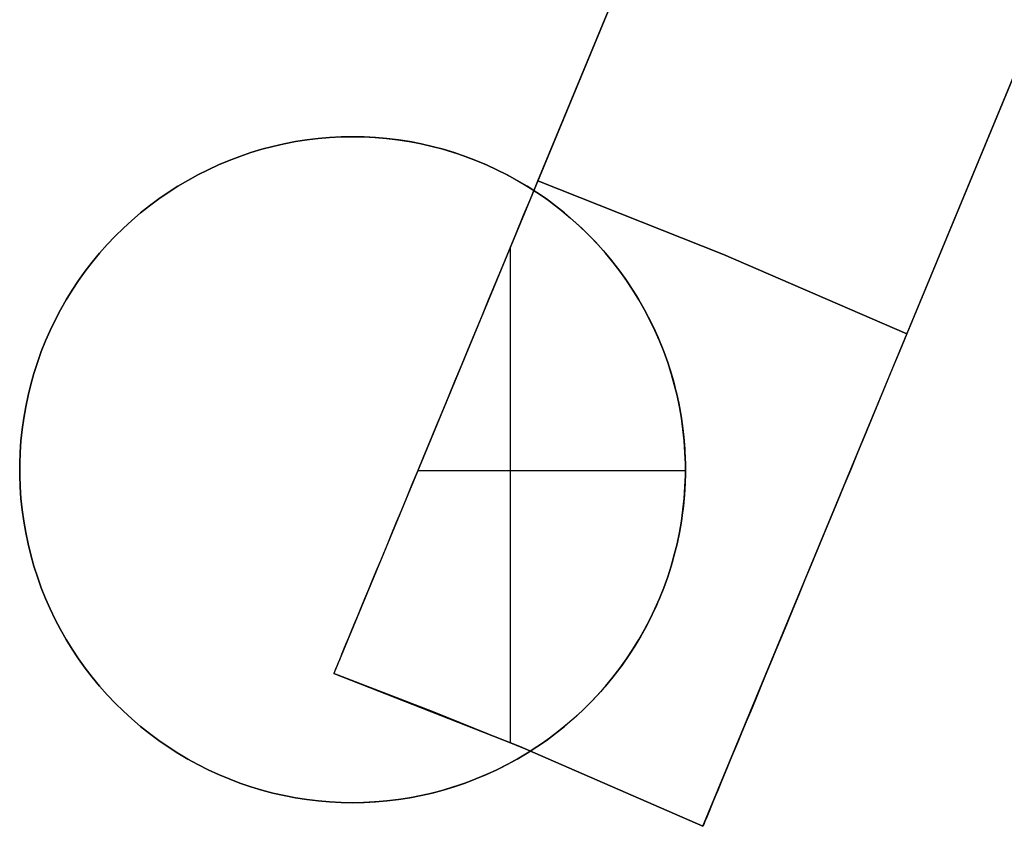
# Model space of a CAD drawing. Header units: millimetres. Extents: x 8929 to 10091, y -2708 to -1691.
# Tile 140 of 196: x 9516.42 to 9520.12, y -2038.32 to -2035.29. Entities that reach past the tile are written whole.
import ezdxf

# ---------------------------------------------------------------- set-up
doc = ezdxf.new("R2010")
doc.units = ezdxf.units.MM
doc.layers.add('COLOR EXT', color=7, linetype='Continuous')

msp = doc.modelspace()

# ---------------------------------------------------------------- linework, layer by layer
at = {"layer": 'COLOR EXT', "color": 30, "true_color": 0xff8d00}
for p, q in [((9521.717, -2027.8066, 21.7535), (9517.6015, -2037.7423, 21.7535)), ((9518.3673, -2035.8935, 26.9035), (9521.717, -2027.8066, 26.9035)), ((9518.9873, -2038.3163, 21.7535), (9523.1028, -2028.3806, 21.7535)), ((9523.1028, -2028.3806, 26.9035), (9519.7531, -2036.4675, 26.9035)), ((9518.8459, -2034.7381, 20.1035), (9518.3524, -2035.9294, 20.1035)), ((9518.9873, -2038.3163, 20.1035), (9520.2317, -2035.3121, 20.1035)), ((9517.4144, -2035.7544, 20.1035), (9517.3723, -2035.764, 20.1035)), ((9517.4144, -2035.7544, 16.6035), (9517.3723, -2035.764, 16.6035)), ((9517.3723, -2035.764, 18.3535), (9517.4144, -2035.7544, 18.3535)), ((9517.4568, -2035.7462, 20.1035), (9517.4144, -2035.7544, 20.1035)), ((9517.4568, -2035.7462, 16.6035), (9517.4144, -2035.7544, 16.6035)), ((9517.4144, -2035.7544, 18.3535), (9517.4568, -2035.7462, 18.3535)), ((9517.4994, -2035.7396, 20.1035), (9517.4568, -2035.7462, 20.1035)), ((9517.4994, -2035.7396, 16.6035), (9517.4568, -2035.7462, 16.6035)), ((9517.4568, -2035.7462, 18.3535), (9517.4994, -2035.7396, 18.3535)), ((9517.5422, -2035.7344, 20.1035), (9517.4994, -2035.7396, 20.1035)), ((9517.5422, -2035.7344, 16.6035), (9517.4994, -2035.7396, 16.6035)), ((9517.4994, -2035.7396, 18.3535), (9517.5422, -2035.7344, 18.3535)), ((9517.5852, -2035.7306, 20.1035), (9517.5422, -2035.7344, 20.1035)), ((9517.5852, -2035.7306, 16.6035), (9517.5422, -2035.7344, 16.6035)), ((9517.5422, -2035.7344, 18.3535), (9517.5852, -2035.7306, 18.3535)), ((9517.6283, -2035.7284, 20.1035), (9517.5852, -2035.7306, 20.1035)), ((9517.6283, -2035.7284, 16.6035), (9517.5852, -2035.7306, 16.6035)), ((9517.5852, -2035.7306, 18.3535), (9517.6283, -2035.7284, 18.3535)), ((9517.6715, -2035.7277, 20.1035), (9517.6283, -2035.7284, 20.1035)), ((9517.6715, -2035.7277, 16.6035), (9517.6283, -2035.7284, 16.6035)), ((9517.6283, -2035.7284, 18.3535), (9517.6715, -2035.7277, 18.3535)), ((9517.6715, -2035.7277, 20.1035), (9517.7138, -2035.7284, 20.1035)), ((9517.6715, -2035.7277, 16.6035), (9517.6715, -2035.7277, 20.1035)), ((9517.7146, -2035.7284, 16.6035), (9517.6715, -2035.7277, 16.6035)), ((9517.6715, -2035.7277, 19.1035), (9517.7146, -2035.7284, 19.1035)), ((9517.7138, -2035.7284, 20.1035), (9517.7561, -2035.7305, 20.1035)), ((9517.7577, -2035.7306, 16.6035), (9517.7146, -2035.7284, 16.6035)), ((9517.7146, -2035.7284, 19.1035), (9517.7577, -2035.7306, 19.1035)), ((9517.7561, -2035.7305, 20.1035), (9517.7983, -2035.7341, 20.1035)), ((9517.8007, -2035.7344, 16.6035), (9517.7577, -2035.7306, 16.6035)), ((9517.7577, -2035.7306, 19.1035), (9517.8007, -2035.7344, 19.1035)), ((9517.7983, -2035.7341, 20.1035), (9517.8404, -2035.7391, 20.1035)), ((9517.8435, -2035.7396, 16.6035), (9517.8007, -2035.7344, 16.6035)), ((9517.8007, -2035.7344, 19.1035), (9517.8435, -2035.7396, 19.1035)), ((9517.8404, -2035.7391, 20.1035), (9517.8822, -2035.7456, 20.1035)), ((9517.8862, -2035.7462, 16.6035), (9517.8435, -2035.7396, 16.6035)), ((9517.8435, -2035.7396, 19.1035), (9517.8862, -2035.7462, 19.1035)), ((9517.8822, -2035.7456, 20.1035), (9517.9239, -2035.7534, 20.1035)), ((9517.9285, -2035.7544, 16.6035), (9517.8862, -2035.7462, 16.6035)), ((9517.8862, -2035.7462, 19.1035), (9517.9285, -2035.7544, 19.1035)), ((9517.9239, -2035.7534, 20.1035), (9517.9652, -2035.7627, 20.1035)), ((9517.9706, -2035.764, 16.6035), (9517.9285, -2035.7544, 16.6035)), ((9517.9285, -2035.7544, 19.1035), (9517.9706, -2035.764, 19.1035)), ((9517.9652, -2035.7627, 20.1035), (9518.0062, -2035.7733, 20.1035)), ((9517.2893, -2035.7875, 20.1035), (9517.2484, -2035.8014, 20.1035)), ((9517.2893, -2035.7875, 16.6035), (9517.2484, -2035.8014, 16.6035)), ((9517.2484, -2035.8014, 18.3535), (9517.2893, -2035.7875, 18.3535)), ((9517.3306, -2035.775, 20.1035), (9517.2893, -2035.7875, 20.1035)), ((9517.3306, -2035.775, 16.6035), (9517.2893, -2035.7875, 16.6035)), ((9517.2893, -2035.7875, 18.3535), (9517.3306, -2035.775, 18.3535)), ((9517.3723, -2035.764, 20.1035), (9517.3306, -2035.775, 20.1035)), ((9517.3723, -2035.764, 16.6035), (9517.3306, -2035.775, 16.6035)), ((9517.3306, -2035.775, 18.3535), (9517.3723, -2035.764, 18.3535)), ((9518.0123, -2035.775, 16.6035), (9517.9706, -2035.764, 16.6035)), ((9517.9706, -2035.764, 19.1035), (9518.0123, -2035.775, 19.1035)), ((9518.0062, -2035.7733, 20.1035), (9518.0468, -2035.7854, 20.1035)), ((9518.0536, -2035.7875, 16.6035), (9518.0123, -2035.775, 16.6035)), ((9518.0123, -2035.775, 19.1035), (9518.0536, -2035.7875, 19.1035)), ((9518.0468, -2035.7854, 20.1035), (9518.087, -2035.7988, 20.1035)), ((9518.0945, -2035.8014, 16.6035), (9518.0536, -2035.7875, 16.6035)), ((9518.0536, -2035.7875, 19.1035), (9518.0945, -2035.8014, 19.1035)), ((9518.087, -2035.7988, 20.1035), (9518.1267, -2035.8135, 20.1035)), ((9517.1683, -2035.8334, 20.1035), (9517.1291, -2035.8515, 20.1035)), ((9517.1683, -2035.8334, 16.6035), (9517.1291, -2035.8515, 16.6035)), ((9517.1291, -2035.8515, 18.3535), (9517.1683, -2035.8334, 18.3535)), ((9517.2081, -2035.8167, 20.1035), (9517.1683, -2035.8334, 20.1035)), ((9517.2081, -2035.8167, 16.6035), (9517.1683, -2035.8334, 16.6035)), ((9517.1683, -2035.8334, 18.3535), (9517.2081, -2035.8167, 18.3535)), ((9517.2484, -2035.8014, 20.1035), (9517.2081, -2035.8167, 20.1035)), ((9517.2484, -2035.8014, 16.6035), (9517.2081, -2035.8167, 16.6035)), ((9517.2081, -2035.8167, 18.3535), (9517.2484, -2035.8014, 18.3535)), ((9518.1348, -2035.8167, 16.6035), (9518.0945, -2035.8014, 16.6035)), ((9518.0945, -2035.8014, 19.1035), (9518.1348, -2035.8167, 19.1035)), ((9518.1267, -2035.8135, 20.1035), (9518.1659, -2035.8296, 20.1035)), ((9518.1746, -2035.8334, 16.6035), (9518.1348, -2035.8167, 16.6035)), ((9518.1348, -2035.8167, 19.1035), (9518.1746, -2035.8334, 19.1035)), ((9518.1659, -2035.8296, 20.1035), (9518.2045, -2035.847, 20.1035)), ((9518.2138, -2035.8515, 16.6035), (9518.1746, -2035.8334, 16.6035)), ((9518.1746, -2035.8334, 19.1035), (9518.2138, -2035.8515, 19.1035)), ((9517.0906, -2035.8708, 20.1035), (9517.0527, -2035.8916, 20.1035)), ((9517.0906, -2035.8708, 16.6035), (9517.0527, -2035.8916, 16.6035)), ((9517.0527, -2035.8916, 18.3535), (9517.0906, -2035.8708, 18.3535)), ((9517.1291, -2035.8515, 20.1035), (9517.0906, -2035.8708, 20.1035)), ((9517.1291, -2035.8515, 16.6035), (9517.0906, -2035.8708, 16.6035)), ((9517.0906, -2035.8708, 18.3535), (9517.1291, -2035.8515, 18.3535)), ((9518.2045, -2035.847, 20.1035), (9518.2425, -2035.8657, 20.1035)), ((9518.2524, -2035.8708, 16.6035), (9518.2138, -2035.8515, 16.6035)), ((9518.2138, -2035.8515, 19.1035), (9518.2524, -2035.8708, 19.1035)), ((9518.2425, -2035.8657, 20.1035), (9518.2799, -2035.8857, 20.1035)), ((9518.2902, -2035.8916, 16.6035), (9518.2524, -2035.8708, 16.6035)), ((9518.2524, -2035.8708, 19.1035), (9518.2902, -2035.8916, 19.1035)), ((9517.0527, -2035.8916, 20.1035), (9517.0156, -2035.9136, 20.1035)), ((9517.0527, -2035.8916, 16.6035), (9517.0156, -2035.9136, 16.6035)), ((9517.0156, -2035.9136, 18.3535), (9517.0527, -2035.8916, 18.3535)), ((9518.2799, -2035.8857, 20.1035), (9518.3165, -2035.907, 20.1035)), ((9518.3273, -2035.9136, 16.6035), (9518.2902, -2035.8916, 16.6035)), ((9518.2902, -2035.8916, 19.1035), (9518.3273, -2035.9136, 19.1035)), ((9518.3165, -2035.907, 20.1035), (9518.3524, -2035.9294, 20.1035)), ((9518.3406, -2035.958, 26.9023), (9518.3673, -2035.8935, 26.9035)), ((9518.3673, -2035.8935, 26.9035), (9519.0647, -2036.1696, 26.9035)), ((9519.0647, -2036.1696, 26.9035), (9518.3673, -2035.8935, 26.9035)), ((9516.9792, -2035.9368, 20.1035), (9516.9437, -2035.9613, 20.1035)), ((9516.9792, -2035.9368, 16.6035), (9516.9437, -2035.9613, 16.6035)), ((9516.9437, -2035.9613, 18.3535), (9516.9792, -2035.9368, 18.3535)), ((9517.0156, -2035.9136, 20.1035), (9516.9792, -2035.9368, 20.1035)), ((9517.0156, -2035.9136, 16.6035), (9516.9792, -2035.9368, 16.6035)), ((9516.9792, -2035.9368, 18.3535), (9517.0156, -2035.9136, 18.3535)), ((9518.3524, -2035.9294, 21.6035), (9517.6015, -2037.7423, 21.6035)), ((9518.3637, -2035.9368, 16.6035), (9518.3273, -2035.9136, 16.6035)), ((9518.3273, -2035.9136, 19.1035), (9518.3637, -2035.9368, 19.1035)), ((9518.3524, -2035.9294, 21.6035), (9518.3882, -2035.9535, 21.6035)), ((9518.3524, -2035.9294, 20.1035), (9518.3524, -2035.9294, 21.6035)), ((9518.3992, -2035.9613, 16.6035), (9518.3637, -2035.9368, 16.6035)), ((9518.3637, -2035.9368, 19.1035), (9518.3992, -2035.9613, 19.1035)), ((9516.9437, -2035.9613, 20.1035), (9516.9091, -2035.9871, 20.1035)), ((9516.9437, -2035.9613, 16.6035), (9516.9091, -2035.9871, 16.6035)), ((9516.9091, -2035.9871, 18.3535), (9516.9437, -2035.9613, 18.3535)), ((9518.3139, -2036.0224, 26.8987), (9518.3406, -2035.958, 26.9023)), ((9518.3882, -2035.9535, 21.6035), (9518.4231, -2035.9789, 21.6035)), ((9518.4338, -2035.9871, 16.6035), (9518.3992, -2035.9613, 16.6035)), ((9518.3992, -2035.9613, 19.1035), (9518.4338, -2035.9871, 19.1035)), ((9518.4231, -2035.9789, 21.6035), (9518.4571, -2036.0054, 21.6035)), ((9516.8753, -2036.014, 20.1035), (9516.8426, -2036.042, 20.1035)), ((9516.8753, -2036.014, 16.6035), (9516.8426, -2036.042, 16.6035)), ((9516.8426, -2036.042, 18.3535), (9516.8753, -2036.014, 18.3535)), ((9516.9091, -2035.9871, 20.1035), (9516.8753, -2036.014, 20.1035)), ((9516.9091, -2035.9871, 16.6035), (9516.8753, -2036.014, 16.6035)), ((9516.8753, -2036.014, 18.3535), (9516.9091, -2035.9871, 18.3535)), ((9518.4676, -2036.014, 16.6035), (9518.4338, -2035.9871, 16.6035)), ((9518.4338, -2035.9871, 19.1035), (9518.4676, -2036.014, 19.1035)), ((9518.4571, -2036.0054, 21.6035), (9518.4902, -2036.0331, 21.6035)), ((9518.5004, -2036.042, 16.6035), (9518.4676, -2036.014, 16.6035)), ((9518.4676, -2036.014, 19.1035), (9518.5004, -2036.042, 19.1035)), ((9516.8426, -2036.042, 20.1035), (9516.8108, -2036.0712, 20.1035)), ((9516.8426, -2036.042, 16.6035), (9516.8108, -2036.0712, 16.6035)), ((9516.8108, -2036.0712, 18.3535), (9516.8426, -2036.042, 18.3535)), ((9518.2873, -2036.0867, 26.8926), (9518.3139, -2036.0224, 26.8987)), ((9518.4902, -2036.0331, 21.6035), (9518.5223, -2036.0619, 21.6035)), ((9518.5322, -2036.0712, 16.6035), (9518.5004, -2036.042, 16.6035)), ((9518.5004, -2036.042, 19.1035), (9518.5322, -2036.0712, 19.1035)), ((9516.8108, -2036.0712, 20.1035), (9516.78, -2036.1014, 20.1035)), ((9516.8108, -2036.0712, 16.6035), (9516.78, -2036.1014, 16.6035)), ((9516.78, -2036.1014, 18.3535), (9516.8108, -2036.0712, 18.3535)), ((9518.2607, -2036.1507, 26.8841), (9518.2873, -2036.0867, 26.8926)), ((9518.5223, -2036.0619, 21.6035), (9518.5534, -2036.0918, 21.6035)), ((9518.5629, -2036.1014, 16.6035), (9518.5322, -2036.0712, 16.6035)), ((9518.5322, -2036.0712, 19.1035), (9518.5629, -2036.1014, 19.1035)), ((9518.5534, -2036.0918, 21.6035), (9518.5834, -2036.1228, 21.6035)), ((9516.7503, -2036.1327, 20.1035), (9516.7217, -2036.165, 20.1035)), ((9516.7503, -2036.1327, 16.6035), (9516.7217, -2036.165, 16.6035)), ((9516.7217, -2036.165, 18.3535), (9516.7503, -2036.1327, 18.3535)), ((9516.78, -2036.1014, 20.1035), (9516.7503, -2036.1327, 20.1035)), ((9516.78, -2036.1014, 16.6035), (9516.7503, -2036.1327, 16.6035)), ((9516.7503, -2036.1327, 18.3535), (9516.78, -2036.1014, 18.3535)), ((9518.5927, -2036.1327, 16.6035), (9518.5629, -2036.1014, 16.6035)), ((9518.5629, -2036.1014, 19.1035), (9518.5927, -2036.1327, 19.1035)), ((9518.5834, -2036.1228, 21.6035), (9518.6123, -2036.1547, 21.6035)), ((9518.6213, -2036.165, 16.6035), (9518.5927, -2036.1327, 16.6035)), ((9518.5927, -2036.1327, 19.1035), (9518.6213, -2036.165, 19.1035)), ((9516.7217, -2036.165, 20.1035), (9516.6942, -2036.1983, 20.1035)), ((9516.7217, -2036.165, 16.6035), (9516.6942, -2036.1983, 16.6035)), ((9516.6942, -2036.1983, 18.3535), (9516.7217, -2036.165, 18.3535)), ((9518.2344, -2036.2144, 26.8732), (9518.2607, -2036.1507, 26.8841)), ((9518.2635, -2036.144, 21.6035), (9518.2635, -2038.0025, 21.6035)), ((9518.6123, -2036.1547, 21.6035), (9518.6402, -2036.1877, 21.6035)), ((9518.6487, -2036.1983, 16.6035), (9518.6213, -2036.165, 16.6035)), ((9518.6213, -2036.165, 19.1035), (9518.6487, -2036.1983, 19.1035)), ((9519.0647, -2036.1696, 26.9035), (9519.7531, -2036.4675, 26.9035)), ((9519.7531, -2036.4675, 26.9035), (9519.0647, -2036.1696, 26.9035)), ((9516.6942, -2036.1983, 20.1035), (9516.6679, -2036.2325, 20.1035)), ((9516.6942, -2036.1983, 16.6035), (9516.6679, -2036.2325, 16.6035)), ((9516.6679, -2036.2325, 18.3535), (9516.6942, -2036.1983, 18.3535)), ((9518.6402, -2036.1877, 21.6035), (9518.6669, -2036.2216, 21.6035)), ((9518.6751, -2036.2325, 16.6035), (9518.6487, -2036.1983, 16.6035)), ((9518.6487, -2036.1983, 19.1035), (9518.6751, -2036.2325, 19.1035)), ((9516.6679, -2036.2325, 20.1035), (9516.6427, -2036.2676, 20.1035)), ((9516.6679, -2036.2325, 16.6035), (9516.6427, -2036.2676, 16.6035)), ((9516.6427, -2036.2676, 18.3535), (9516.6679, -2036.2325, 18.3535)), ((9518.2081, -2036.2778, 26.8599), (9518.2344, -2036.2144, 26.8732)), ((9518.6669, -2036.2216, 21.6035), (9518.6924, -2036.2564, 21.6035)), ((9518.7002, -2036.2676, 16.6035), (9518.6751, -2036.2325, 16.6035)), ((9518.6751, -2036.2325, 19.1035), (9518.7002, -2036.2676, 19.1035)), ((9516.6427, -2036.2676, 20.1035), (9516.6188, -2036.3035, 20.1035)), ((9516.6427, -2036.2676, 16.6035), (9516.6188, -2036.3035, 16.6035)), ((9516.6188, -2036.3035, 18.3535), (9516.6427, -2036.2676, 18.3535)), ((9518.1821, -2036.3406, 26.8442), (9518.2081, -2036.2778, 26.8599)), ((9518.6924, -2036.2564, 21.6035), (9518.7166, -2036.292, 21.6035)), ((9518.7241, -2036.3035, 16.6035), (9518.7002, -2036.2676, 16.6035)), ((9518.7002, -2036.2676, 19.1035), (9518.7241, -2036.3035, 19.1035)), ((9516.6188, -2036.3035, 20.1035), (9516.5962, -2036.3402, 20.1035)), ((9516.6188, -2036.3035, 16.6035), (9516.5962, -2036.3402, 16.6035)), ((9516.5962, -2036.3402, 18.3535), (9516.6188, -2036.3035, 18.3535)), ((9518.7166, -2036.292, 21.6035), (9518.7397, -2036.3285, 21.6035)), ((9518.7467, -2036.3402, 16.6035), (9518.7241, -2036.3035, 16.6035)), ((9518.7241, -2036.3035, 19.1035), (9518.7467, -2036.3402, 19.1035)), ((9516.5962, -2036.3402, 20.1035), (9516.5748, -2036.3777, 20.1035)), ((9516.5962, -2036.3402, 16.6035), (9516.5748, -2036.3777, 16.6035)), ((9516.5748, -2036.3777, 18.3535), (9516.5962, -2036.3402, 18.3535)), ((9518.1563, -2036.403, 26.8262), (9518.1821, -2036.3406, 26.8442)), ((9518.7397, -2036.3285, 21.6035), (9518.7614, -2036.3657, 21.6035)), ((9518.7681, -2036.3777, 16.6035), (9518.7467, -2036.3402, 16.6035)), ((9518.7467, -2036.3402, 19.1035), (9518.7681, -2036.3777, 19.1035)), ((9516.5748, -2036.3777, 20.1035), (9516.5548, -2036.416, 20.1035)), ((9516.5748, -2036.3777, 16.6035), (9516.5548, -2036.416, 16.6035)), ((9516.5548, -2036.416, 18.3535), (9516.5748, -2036.3777, 18.3535)), ((9518.7614, -2036.3657, 21.6035), (9518.7819, -2036.4037, 21.6035)), ((9518.7881, -2036.416, 16.6035), (9518.7681, -2036.3777, 16.6035)), ((9518.7681, -2036.3777, 19.1035), (9518.7881, -2036.416, 19.1035)), ((9516.5548, -2036.416, 20.1035), (9516.5361, -2036.4548, 20.1035)), ((9516.5548, -2036.416, 16.6035), (9516.5361, -2036.4548, 16.6035)), ((9516.5361, -2036.4548, 18.3535), (9516.5548, -2036.416, 18.3535)), ((9518.1307, -2036.4647, 26.8058), (9518.1563, -2036.403, 26.8262)), ((9518.7819, -2036.4037, 21.6035), (9518.801, -2036.4423, 21.6035)), ((9518.8069, -2036.4548, 16.6035), (9518.7881, -2036.416, 16.6035)), ((9518.7881, -2036.416, 19.1035), (9518.8069, -2036.4548, 19.1035)), ((9516.5361, -2036.4548, 20.1035), (9516.5187, -2036.4943, 20.1035)), ((9516.5361, -2036.4548, 16.6035), (9516.5187, -2036.4943, 16.6035)), ((9516.5187, -2036.4943, 18.3535), (9516.5361, -2036.4548, 18.3535)), ((9518.1054, -2036.5257, 26.783), (9518.1307, -2036.4647, 26.8058)), ((9518.801, -2036.4423, 21.6035), (9518.8188, -2036.4816, 21.6035)), ((9518.8242, -2036.4943, 16.6035), (9518.8069, -2036.4548, 16.6035)), ((9518.8069, -2036.4548, 19.1035), (9518.8242, -2036.4943, 19.1035)), ((9516.5187, -2036.4943, 20.1035), (9516.5027, -2036.5344, 20.1035)), ((9516.5187, -2036.4943, 16.6035), (9516.5027, -2036.5344, 16.6035)), ((9516.5027, -2036.5344, 18.3535), (9516.5187, -2036.4943, 18.3535)), ((9518.8188, -2036.4816, 21.6035), (9518.8353, -2036.5215, 21.6035)), ((9518.8402, -2036.5344, 16.6035), (9518.8242, -2036.4943, 16.6035)), ((9518.8242, -2036.4943, 19.1035), (9518.8402, -2036.5344, 19.1035)), ((9519.7531, -2036.4675, 26.9035), (9519.7264, -2036.532, 26.9023)), ((9516.5027, -2036.5344, 20.1035), (9516.4881, -2036.575, 20.1035)), ((9516.5027, -2036.5344, 16.6035), (9516.4881, -2036.575, 16.6035)), ((9516.4881, -2036.575, 18.3535), (9516.5027, -2036.5344, 18.3535)), ((9518.0805, -2036.5859, 26.758), (9518.1054, -2036.5257, 26.783)), ((9518.8353, -2036.5215, 21.6035), (9518.8503, -2036.5619, 21.6035)), ((9518.8548, -2036.575, 16.6035), (9518.8402, -2036.5344, 16.6035)), ((9518.8402, -2036.5344, 19.1035), (9518.8548, -2036.575, 19.1035)), ((9519.7264, -2036.532, 26.9023), (9519.6997, -2036.5964, 26.8987)), ((9516.4881, -2036.575, 20.1035), (9516.4749, -2036.6161, 20.1035)), ((9516.4881, -2036.575, 16.6035), (9516.4749, -2036.6161, 16.6035)), ((9516.4749, -2036.6161, 18.3535), (9516.4881, -2036.575, 18.3535)), ((9518.8503, -2036.5619, 21.6035), (9518.8639, -2036.6029, 21.6035)), ((9518.868, -2036.6161, 16.6035), (9518.8548, -2036.575, 16.6035)), ((9518.8548, -2036.575, 19.1035), (9518.868, -2036.6161, 19.1035)), ((9518.0559, -2036.6453, 26.7308), (9518.0805, -2036.5859, 26.758)), ((9518.8639, -2036.6029, 21.6035), (9518.8762, -2036.6442, 21.6035)), ((9519.6997, -2036.5964, 26.8987), (9519.6731, -2036.6607, 26.8926)), ((9516.4749, -2036.6161, 20.1035), (9516.4631, -2036.6576, 20.1035)), ((9516.4749, -2036.6161, 16.6035), (9516.4631, -2036.6576, 16.6035)), ((9516.4631, -2036.6576, 18.3535), (9516.4749, -2036.6161, 18.3535)), ((9518.0317, -2036.7038, 26.7013), (9518.0559, -2036.6453, 26.7308)), ((9518.8798, -2036.6576, 16.6035), (9518.868, -2036.6161, 16.6035)), ((9518.868, -2036.6161, 19.1035), (9518.8798, -2036.6576, 19.1035)), ((9518.8762, -2036.6442, 21.6035), (9518.887, -2036.686, 21.6035)), ((9516.4631, -2036.6576, 20.1035), (9516.4528, -2036.6995, 20.1035)), ((9516.4631, -2036.6576, 16.6035), (9516.4528, -2036.6995, 16.6035)), ((9516.4528, -2036.6995, 18.3535), (9516.4631, -2036.6576, 18.3535)), ((9518.8901, -2036.6995, 16.6035), (9518.8798, -2036.6576, 16.6035)), ((9518.8798, -2036.6576, 19.1035), (9518.8901, -2036.6995, 19.1035)), ((9518.887, -2036.686, 21.6035), (9518.8963, -2036.7281, 21.6035)), ((9519.6731, -2036.6607, 26.8926), (9519.6466, -2036.7247, 26.8841)), ((9516.4528, -2036.6995, 20.1035), (9516.4439, -2036.7417, 20.1035)), ((9516.4528, -2036.6995, 16.6035), (9516.4439, -2036.7417, 16.6035)), ((9516.4439, -2036.7417, 18.3535), (9516.4528, -2036.6995, 18.3535)), ((9518.0079, -2036.7612, 26.6696), (9518.0317, -2036.7038, 26.7013)), ((9518.899, -2036.7417, 16.6035), (9518.8901, -2036.6995, 16.6035)), ((9518.8901, -2036.6995, 19.1035), (9518.899, -2036.7417, 19.1035)), ((9516.4439, -2036.7417, 20.1035), (9516.4365, -2036.7843, 20.1035)), ((9516.4439, -2036.7417, 16.6035), (9516.4365, -2036.7843, 16.6035)), ((9516.4365, -2036.7843, 18.3535), (9516.4439, -2036.7417, 18.3535)), ((9517.9845, -2036.8177, 26.6358), (9518.0079, -2036.7612, 26.6696)), ((9518.8963, -2036.7281, 21.6035), (9518.9042, -2036.7705, 21.6035)), ((9518.9064, -2036.7843, 16.6035), (9518.899, -2036.7417, 16.6035)), ((9518.899, -2036.7417, 19.1035), (9518.9064, -2036.7843, 19.1035)), ((9519.6466, -2036.7247, 26.8841), (9519.6202, -2036.7885, 26.8732)), ((9516.4365, -2036.7843, 20.1035), (9516.4306, -2036.827, 20.1035)), ((9516.4365, -2036.7843, 16.6035), (9516.4306, -2036.827, 16.6035)), ((9516.4306, -2036.827, 18.3535), (9516.4365, -2036.7843, 18.3535)), ((9518.9042, -2036.7705, 21.6035), (9518.9106, -2036.8132, 21.6035)), ((9518.9123, -2036.827, 16.6035), (9518.9064, -2036.7843, 16.6035)), ((9518.9064, -2036.7843, 19.1035), (9518.9123, -2036.827, 19.1035)), ((9519.6202, -2036.7885, 26.8732), (9519.5939, -2036.8518, 26.8599)), ((9516.4306, -2036.827, 20.1035), (9516.4261, -2036.8699, 20.1035)), ((9516.4306, -2036.827, 16.6035), (9516.4261, -2036.8699, 16.6035)), ((9516.4261, -2036.8699, 18.3535), (9516.4306, -2036.827, 18.3535)), ((9517.9616, -2036.873, 26.5998), (9517.9845, -2036.8177, 26.6358)), ((9518.9106, -2036.8132, 21.6035), (9518.9155, -2036.856, 21.6035)), ((9518.9168, -2036.8699, 16.6035), (9518.9123, -2036.827, 16.6035)), ((9518.9123, -2036.827, 19.1035), (9518.9168, -2036.8699, 19.1035)), ((9516.4261, -2036.8699, 20.1035), (9516.4231, -2036.913, 20.1035)), ((9516.4261, -2036.8699, 16.6035), (9516.4231, -2036.913, 16.6035)), ((9516.4231, -2036.913, 18.3535), (9516.4261, -2036.8699, 18.3535)), ((9518.9155, -2036.856, 21.6035), (9518.919, -2036.899, 21.6035)), ((9518.9198, -2036.913, 16.6035), (9518.9168, -2036.8699, 16.6035)), ((9518.9168, -2036.8699, 19.1035), (9518.9198, -2036.913, 19.1035)), ((9519.5939, -2036.8518, 26.8599), (9519.5679, -2036.9147, 26.8442)), ((9517.9392, -2036.9271, 26.5618), (9517.9616, -2036.873, 26.5998)), ((9518.919, -2036.899, 21.6035), (9518.921, -2036.9421, 21.6035)), ((9516.4231, -2036.913, 20.1035), (9516.4216, -2036.9561, 20.1035)), ((9516.4231, -2036.913, 16.6035), (9516.4216, -2036.9561, 16.6035)), ((9516.4216, -2036.9561, 18.3535), (9516.4231, -2036.913, 18.3535)), ((9517.9173, -2036.98, 26.5218), (9517.9392, -2036.9271, 26.5618)), ((9518.9213, -2036.9561, 16.6035), (9518.9198, -2036.913, 16.6035)), ((9518.9198, -2036.913, 19.1035), (9518.9213, -2036.9561, 19.1035)), ((9518.921, -2036.9421, 21.6035), (9518.9214, -2036.9852, 21.6035)), ((9519.5679, -2036.9147, 26.8442), (9519.5421, -2036.977, 26.8262)), ((9516.4215, -2036.9777, 20.1035), (9516.4215, -2036.9777, 16.6035)), ((9516.4216, -2036.9561, 20.1035), (9516.4216, -2036.9992, 20.1035)), ((9516.4216, -2036.9561, 16.6035), (9516.4216, -2036.9992, 16.6035)), ((9516.4216, -2036.9992, 18.3535), (9516.4216, -2036.9561, 18.3535)), ((9517.8959, -2037.0315, 26.4797), (9517.9173, -2036.98, 26.5218)), ((9518.9215, -2036.9817, 21.6035), (9517.9165, -2036.9817, 21.6035)), ((9518.9213, -2036.9992, 16.6035), (9518.9213, -2036.9561, 16.6035)), ((9518.9213, -2036.9561, 19.1035), (9518.9213, -2036.9992, 19.1035)), ((9518.9215, -2036.9777, 21.6035), (9518.9215, -2036.9777, 16.6035)), ((9519.5421, -2036.977, 26.8262), (9519.5165, -2037.0387, 26.8058)), ((9516.4216, -2036.9992, 20.1035), (9516.4231, -2037.0424, 20.1035)), ((9516.4216, -2036.9992, 16.6035), (9516.4231, -2037.0424, 16.6035)), ((9516.4231, -2037.0424, 18.3535), (9516.4216, -2036.9992, 18.3535)), ((9518.9198, -2037.0424, 16.6035), (9518.9213, -2036.9992, 16.6035)), ((9518.9213, -2036.9992, 19.1035), (9518.9198, -2037.0424, 19.1035)), ((9518.9214, -2036.9852, 21.6035), (9518.9204, -2037.0283, 21.6035)), ((9516.4231, -2037.0424, 20.1035), (9516.4261, -2037.0854, 20.1035)), ((9516.4231, -2037.0424, 16.6035), (9516.4261, -2037.0854, 16.6035)), ((9516.4261, -2037.0854, 18.3535), (9516.4231, -2037.0424, 18.3535)), ((9517.8751, -2037.0816, 26.4358), (9517.8959, -2037.0315, 26.4797)), ((9518.9168, -2037.0854, 16.6035), (9518.9198, -2037.0424, 16.6035)), ((9518.9198, -2037.0424, 19.1035), (9518.9168, -2037.0854, 19.1035)), ((9518.9204, -2037.0283, 21.6035), (9518.9179, -2037.0714, 21.6035)), ((9519.5165, -2037.0387, 26.8058), (9519.4913, -2037.0997, 26.783)), ((9516.4261, -2037.0854, 20.1035), (9516.4306, -2037.1283, 20.1035)), ((9516.4261, -2037.0854, 16.6035), (9516.4306, -2037.1283, 16.6035)), ((9516.4306, -2037.1283, 18.3535), (9516.4261, -2037.0854, 18.3535)), ((9517.855, -2037.1303, 26.39), (9517.8751, -2037.0816, 26.4358)), ((9518.9123, -2037.1283, 16.6035), (9518.9168, -2037.0854, 16.6035)), ((9518.9168, -2037.0854, 19.1035), (9518.9123, -2037.1283, 19.1035)), ((9518.9179, -2037.0714, 21.6035), (9518.914, -2037.1144, 21.6035)), ((9516.4306, -2037.1283, 20.1035), (9516.4365, -2037.1711, 20.1035)), ((9516.4306, -2037.1283, 16.6035), (9516.4365, -2037.1711, 16.6035)), ((9516.4365, -2037.1711, 18.3535), (9516.4306, -2037.1283, 18.3535)), ((9517.8354, -2037.1775, 26.3424), (9517.855, -2037.1303, 26.39)), ((9518.9064, -2037.1711, 16.6035), (9518.9123, -2037.1283, 16.6035)), ((9518.9123, -2037.1283, 19.1035), (9518.9064, -2037.1711, 19.1035)), ((9518.914, -2037.1144, 21.6035), (9518.9085, -2037.1571, 21.6035)), ((9519.4913, -2037.0997, 26.783), (9519.4663, -2037.1599, 26.758)), ((9518.9085, -2037.1571, 21.6035), (9518.9016, -2037.1997, 21.6035)), ((9519.4663, -2037.1599, 26.758), (9519.4417, -2037.2193, 26.7308)), ((9516.4365, -2037.1711, 20.1035), (9516.4439, -2037.2136, 20.1035)), ((9516.4365, -2037.1711, 16.6035), (9516.4439, -2037.2136, 16.6035)), ((9516.4439, -2037.2136, 18.3535), (9516.4365, -2037.1711, 18.3535)), ((9517.8165, -2037.2232, 26.293), (9517.8354, -2037.1775, 26.3424)), ((9518.9016, -2037.1997, 21.6035), (9518.8932, -2037.242, 21.6035)), ((9518.899, -2037.2136, 16.6035), (9518.9064, -2037.1711, 16.6035)), ((9518.9064, -2037.1711, 19.1035), (9518.899, -2037.2136, 19.1035)), ((9516.4439, -2037.2136, 20.1035), (9516.4528, -2037.2558, 20.1035)), ((9516.4439, -2037.2136, 16.6035), (9516.4528, -2037.2558, 16.6035)), ((9516.4528, -2037.2558, 18.3535), (9516.4439, -2037.2136, 18.3535)), ((9517.7983, -2037.2672, 26.242), (9517.8165, -2037.2232, 26.293)), ((9518.8932, -2037.242, 21.6035), (9518.8833, -2037.284, 21.6035)), ((9518.8901, -2037.2558, 16.6035), (9518.899, -2037.2136, 16.6035)), ((9518.899, -2037.2136, 19.1035), (9518.8901, -2037.2558, 19.1035)), ((9519.4417, -2037.2193, 26.7308), (9519.4175, -2037.2778, 26.7013)), ((9516.4528, -2037.2558, 20.1035), (9516.4631, -2037.2977, 20.1035)), ((9516.4528, -2037.2558, 16.6035), (9516.4631, -2037.2977, 16.6035)), ((9516.4631, -2037.2977, 18.3535), (9516.4528, -2037.2558, 18.3535)), ((9517.7808, -2037.3095, 26.1893), (9517.7983, -2037.2672, 26.242)), ((9518.8798, -2037.2977, 16.6035), (9518.8901, -2037.2558, 16.6035)), ((9518.8901, -2037.2558, 19.1035), (9518.8798, -2037.2977, 19.1035)), ((9519.4175, -2037.2778, 26.7013), (9519.3937, -2037.3353, 26.6696)), ((9516.4631, -2037.2977, 20.1035), (9516.4749, -2037.3392, 20.1035)), ((9516.4631, -2037.2977, 16.6035), (9516.4749, -2037.3392, 16.6035)), ((9516.4749, -2037.3392, 18.3535), (9516.4631, -2037.2977, 18.3535)), ((9517.7639, -2037.3501, 26.135), (9517.7808, -2037.3095, 26.1893)), ((9518.868, -2037.3392, 16.6035), (9518.8798, -2037.2977, 16.6035)), ((9518.8798, -2037.2977, 19.1035), (9518.868, -2037.3392, 19.1035)), ((9518.8833, -2037.284, 21.6035), (9518.872, -2037.3256, 21.6035)), ((9516.4749, -2037.3392, 20.1035), (9516.4881, -2037.3803, 20.1035)), ((9516.4749, -2037.3392, 16.6035), (9516.4881, -2037.3803, 16.6035)), ((9516.4881, -2037.3803, 18.3535), (9516.4749, -2037.3392, 18.3535)), ((9517.7478, -2037.389, 26.0793), (9517.7639, -2037.3501, 26.135)), ((9518.8548, -2037.3803, 16.6035), (9518.868, -2037.3392, 16.6035)), ((9518.868, -2037.3392, 19.1035), (9518.8548, -2037.3803, 19.1035)), ((9518.872, -2037.3256, 21.6035), (9518.8593, -2037.3669, 21.6035)), ((9519.3937, -2037.3353, 26.6696), (9519.3703, -2037.3917, 26.6358)), ((9516.4881, -2037.3803, 20.1035), (9516.5027, -2037.4209, 20.1035)), ((9516.4881, -2037.3803, 16.6035), (9516.5027, -2037.4209, 16.6035)), ((9516.5027, -2037.4209, 18.3535), (9516.4881, -2037.3803, 18.3535)), ((9517.7325, -2037.426, 26.0221), (9517.7478, -2037.389, 26.0793)), ((9518.8402, -2037.4209, 16.6035), (9518.8548, -2037.3803, 16.6035)), ((9518.8548, -2037.3803, 19.1035), (9518.8402, -2037.4209, 19.1035)), ((9518.8593, -2037.3669, 21.6035), (9518.8452, -2037.4076, 21.6035)), ((9516.5027, -2037.4209, 20.1035), (9516.5187, -2037.461, 20.1035)), ((9516.5027, -2037.4209, 16.6035), (9516.5187, -2037.461, 16.6035)), ((9516.5187, -2037.461, 18.3535), (9516.5027, -2037.4209, 18.3535)), ((9517.718, -2037.4611, 25.9635), (9517.7325, -2037.426, 26.0221)), ((9518.8242, -2037.461, 16.6035), (9518.8402, -2037.4209, 16.6035)), ((9518.8402, -2037.4209, 19.1035), (9518.8242, -2037.461, 19.1035)), ((9518.8452, -2037.4076, 21.6035), (9518.8297, -2037.4479, 21.6035)), ((9519.3703, -2037.3917, 26.6358), (9519.3474, -2037.447, 26.5998)), ((9516.5187, -2037.461, 20.1035), (9516.5361, -2037.5005, 20.1035)), ((9516.5187, -2037.461, 16.6035), (9516.5361, -2037.5005, 16.6035)), ((9516.5361, -2037.5005, 18.3535), (9516.5187, -2037.461, 18.3535)), ((9517.7042, -2037.4944, 25.9037), (9517.718, -2037.4611, 25.9635)), ((9518.8069, -2037.5005, 16.6035), (9518.8242, -2037.461, 16.6035)), ((9518.8242, -2037.461, 19.1035), (9518.8069, -2037.5005, 19.1035)), ((9518.8297, -2037.4479, 21.6035), (9518.8127, -2037.4875, 21.6035)), ((9519.3474, -2037.447, 26.5998), (9519.325, -2037.5011, 26.5618)), ((9516.5361, -2037.5005, 20.1035), (9516.5548, -2037.5394, 20.1035)), ((9516.5361, -2037.5005, 16.6035), (9516.5548, -2037.5394, 16.6035)), ((9516.5548, -2037.5394, 18.3535), (9516.5361, -2037.5005, 18.3535)), ((9517.6912, -2037.5257, 25.8426), (9517.7042, -2037.4944, 25.9037)), ((9518.7881, -2037.5394, 16.6035), (9518.8069, -2037.5005, 16.6035)), ((9518.8069, -2037.5005, 19.1035), (9518.7881, -2037.5394, 19.1035)), ((9518.8127, -2037.4875, 21.6035), (9518.7945, -2037.5266, 21.6035)), ((9517.6791, -2037.555, 25.7804), (9517.6912, -2037.5257, 25.8426)), ((9518.7945, -2037.5266, 21.6035), (9518.7749, -2037.565, 21.6035)), ((9519.325, -2037.5011, 26.5618), (9519.3031, -2037.554, 26.5218)), ((9516.5548, -2037.5394, 20.1035), (9516.5748, -2037.5776, 20.1035)), ((9516.5548, -2037.5394, 16.6035), (9516.5748, -2037.5776, 16.6035)), ((9516.5748, -2037.5776, 18.3535), (9516.5548, -2037.5394, 18.3535)), ((9517.6678, -2037.5822, 25.7172), (9517.6791, -2037.555, 25.7804)), ((9518.7749, -2037.565, 21.6035), (9518.7539, -2037.6027, 21.6035)), ((9518.7681, -2037.5776, 16.6035), (9518.7881, -2037.5394, 16.6035)), ((9518.7881, -2037.5394, 19.1035), (9518.7681, -2037.5776, 19.1035)), ((9519.3031, -2037.554, 26.5218), (9519.2817, -2037.6055, 26.4797)), ((9516.5748, -2037.5776, 20.1035), (9516.5962, -2037.6151, 20.1035)), ((9516.5748, -2037.5776, 16.6035), (9516.5962, -2037.6151, 16.6035)), ((9516.5962, -2037.6151, 18.3535), (9516.5748, -2037.5776, 18.3535)), ((9517.6478, -2037.6306, 25.5877), (9517.6573, -2037.6075, 25.6529)), ((9517.6573, -2037.6075, 25.6529), (9517.6678, -2037.5822, 25.7172)), ((9518.7539, -2037.6027, 21.6035), (9518.7317, -2037.6397, 21.6035)), ((9518.7467, -2037.6151, 16.6035), (9518.7681, -2037.5776, 16.6035)), ((9518.7681, -2037.5776, 19.1035), (9518.7467, -2037.6151, 19.1035)), ((9519.2817, -2037.6055, 26.4797), (9519.261, -2037.6557, 26.4358)), ((9516.5962, -2037.6151, 20.1035), (9516.6188, -2037.6518, 20.1035)), ((9516.5962, -2037.6151, 16.6035), (9516.6188, -2037.6518, 16.6035)), ((9516.6188, -2037.6518, 18.3535), (9516.5962, -2037.6151, 18.3535)), ((9517.639, -2037.6516, 25.5217), (9517.6478, -2037.6306, 25.5877)), ((9518.7317, -2037.6397, 21.6035), (9518.7083, -2037.6759, 21.6035)), ((9518.7241, -2037.6518, 16.6035), (9518.7467, -2037.6151, 16.6035)), ((9518.7467, -2037.6151, 19.1035), (9518.7241, -2037.6518, 19.1035)), ((9516.6188, -2037.6518, 20.1035), (9516.6427, -2037.6877, 20.1035)), ((9516.6188, -2037.6518, 16.6035), (9516.6427, -2037.6877, 16.6035)), ((9516.6427, -2037.6877, 18.3535), (9516.6188, -2037.6518, 18.3535)), ((9517.6243, -2037.6872, 25.3875), (9517.6312, -2037.6705, 25.4549)), ((9517.6312, -2037.6705, 25.4549), (9517.639, -2037.6516, 25.5217)), ((9518.7083, -2037.6759, 21.6035), (9518.6836, -2037.7113, 21.6035)), ((9518.7002, -2037.6877, 16.6035), (9518.7241, -2037.6518, 16.6035)), ((9518.7241, -2037.6518, 19.1035), (9518.7002, -2037.6877, 19.1035)), ((9519.261, -2037.6557, 26.4358), (9519.2408, -2037.7044, 26.39)), ((9516.6427, -2037.6877, 20.1035), (9516.6679, -2037.7228, 20.1035)), ((9516.6427, -2037.6877, 16.6035), (9516.6679, -2037.7228, 16.6035)), ((9516.6679, -2037.7228, 18.3535), (9516.6427, -2037.6877, 18.3535)), ((9517.609, -2037.7242, 25.1819), (9517.6132, -2037.7141, 25.2509)), ((9517.6132, -2037.7141, 25.2509), (9517.6183, -2037.7018, 25.3194)), ((9517.6183, -2037.7018, 25.3194), (9517.6243, -2037.6872, 25.3875)), ((9518.6836, -2037.7113, 21.6035), (9518.6576, -2037.7457, 21.6035)), ((9518.6751, -2037.7228, 16.6035), (9518.7002, -2037.6877, 16.6035)), ((9518.7002, -2037.6877, 19.1035), (9518.6751, -2037.7228, 19.1035)), ((9519.2408, -2037.7044, 26.39), (9519.2212, -2037.7516, 26.3424)), ((9516.6679, -2037.7228, 20.1035), (9516.6942, -2037.757, 20.1035)), ((9516.6679, -2037.7228, 16.6035), (9516.6942, -2037.757, 16.6035)), ((9516.6942, -2037.757, 18.3535), (9516.6679, -2037.7228, 18.3535)), ((9516.6942, -2037.757, 20.1035), (9516.7217, -2037.7903, 20.1035)), ((9516.6942, -2037.757, 16.6035), (9516.7217, -2037.7903, 16.6035)), ((9516.7217, -2037.7903, 18.3535), (9516.6942, -2037.757, 18.3535)), ((9517.6015, -2037.7423, 24.9035), (9517.602, -2037.7411, 24.9733)), ((9517.6015, -2037.7423, 21.6035), (9517.6015, -2037.7423, 24.9035)), ((9517.9719, -2037.8848, 21.6035), (9517.6015, -2037.7423, 21.6035)), ((9517.6015, -2037.7423, 24.9035), (9518.2994, -2038.0173, 24.9035)), ((9518.2994, -2038.0173, 22.5035), (9517.6015, -2037.7423, 22.5035)), ((9517.602, -2037.7411, 24.9733), (9517.6034, -2037.7377, 25.0431)), ((9517.6034, -2037.7377, 25.0431), (9517.6057, -2037.7321, 25.1126)), ((9517.6057, -2037.7321, 25.1126), (9517.609, -2037.7242, 25.1819)), ((9518.6213, -2037.7903, 16.6035), (9518.6487, -2037.757, 16.6035)), ((9518.6487, -2037.757, 19.1035), (9518.6213, -2037.7903, 19.1035)), ((9518.6576, -2037.7457, 21.6035), (9518.6306, -2037.7793, 21.6035)), ((9518.6487, -2037.757, 16.6035), (9518.6751, -2037.7228, 16.6035)), ((9518.6751, -2037.7228, 19.1035), (9518.6487, -2037.757, 19.1035)), ((9519.2212, -2037.7516, 26.3424), (9519.2023, -2037.7972, 26.293)), ((9516.7217, -2037.7903, 20.1035), (9516.7503, -2037.8226, 20.1035)), ((9516.7217, -2037.7903, 16.6035), (9516.7503, -2037.8226, 16.6035)), ((9516.7503, -2037.8226, 18.3535), (9516.7217, -2037.7903, 18.3535)), ((9518.5927, -2037.8226, 16.6035), (9518.6213, -2037.7903, 16.6035)), ((9518.6213, -2037.7903, 19.1035), (9518.5927, -2037.8226, 19.1035)), ((9518.6306, -2037.7793, 21.6035), (9518.6023, -2037.8119, 21.6035)), ((9516.7503, -2037.8226, 20.1035), (9516.78, -2037.8539, 20.1035)), ((9516.7503, -2037.8226, 16.6035), (9516.78, -2037.8539, 16.6035)), ((9516.78, -2037.8539, 18.3535), (9516.7503, -2037.8226, 18.3535)), ((9518.5629, -2037.8539, 16.6035), (9518.5927, -2037.8226, 16.6035)), ((9518.5927, -2037.8226, 19.1035), (9518.5629, -2037.8539, 19.1035)), ((9518.6023, -2037.8119, 21.6035), (9518.573, -2037.8435, 21.6035)), ((9519.2023, -2037.7972, 26.293), (9519.1841, -2037.8412, 26.242)), ((9516.78, -2037.8539, 20.1035), (9516.8108, -2037.8841, 20.1035)), ((9516.78, -2037.8539, 16.6035), (9516.8108, -2037.8841, 16.6035)), ((9516.8108, -2037.8841, 18.3535), (9516.78, -2037.8539, 18.3535)), ((9518.5322, -2037.8841, 16.6035), (9518.5629, -2037.8539, 16.6035)), ((9518.5629, -2037.8539, 19.1035), (9518.5322, -2037.8841, 19.1035)), ((9518.573, -2037.8435, 21.6035), (9518.5426, -2037.8741, 21.6035)), ((9519.1841, -2037.8412, 26.242), (9519.1666, -2037.8835, 26.1893)), ((9516.8108, -2037.8841, 20.1035), (9516.8426, -2037.9133, 20.1035)), ((9516.8108, -2037.8841, 16.6035), (9516.8426, -2037.9133, 16.6035)), ((9516.8426, -2037.9133, 18.3535), (9516.8108, -2037.8841, 18.3535)), ((9518.3397, -2038.0341, 21.6035), (9517.9719, -2037.8848, 21.6035)), ((9518.5111, -2037.9037, 21.6035), (9518.4787, -2037.9321, 21.6035)), ((9518.5004, -2037.9133, 16.6035), (9518.5322, -2037.8841, 16.6035)), ((9518.5322, -2037.8841, 19.1035), (9518.5004, -2037.9133, 19.1035)), ((9518.5426, -2037.8741, 21.6035), (9518.5111, -2037.9037, 21.6035)), ((9519.1666, -2037.8835, 26.1893), (9519.1498, -2037.9241, 26.135)), ((9516.8426, -2037.9133, 20.1035), (9516.8753, -2037.9414, 20.1035)), ((9516.8426, -2037.9133, 16.6035), (9516.8753, -2037.9414, 16.6035)), ((9516.8753, -2037.9414, 18.3535), (9516.8426, -2037.9133, 18.3535)), ((9516.8753, -2037.9414, 20.1035), (9516.9091, -2037.9683, 20.1035)), ((9516.8753, -2037.9414, 16.6035), (9516.9091, -2037.9683, 16.6035)), ((9516.9091, -2037.9683, 18.3535), (9516.8753, -2037.9414, 18.3535)), ((9518.4338, -2037.9683, 16.6035), (9518.4676, -2037.9414, 16.6035)), ((9518.4676, -2037.9414, 19.1035), (9518.4338, -2037.9683, 19.1035)), ((9518.4787, -2037.9321, 21.6035), (9518.4453, -2037.9594, 21.6035)), ((9518.4676, -2037.9414, 16.6035), (9518.5004, -2037.9133, 16.6035)), ((9518.5004, -2037.9133, 19.1035), (9518.4676, -2037.9414, 19.1035)), ((9519.1498, -2037.9241, 26.135), (9519.1337, -2037.963, 26.0793)), ((9516.9091, -2037.9683, 20.1035), (9516.9437, -2037.994, 20.1035)), ((9516.9091, -2037.9683, 16.6035), (9516.9437, -2037.994, 16.6035)), ((9516.9437, -2037.994, 18.3535), (9516.9091, -2037.9683, 18.3535)), ((9518.3992, -2037.994, 16.6035), (9518.4338, -2037.9683, 16.6035)), ((9518.4338, -2037.9683, 19.1035), (9518.3992, -2037.994, 19.1035)), ((9518.4453, -2037.9594, 21.6035), (9518.4109, -2037.9855, 21.6035)), ((9519.1337, -2037.963, 26.0793), (9519.1183, -2038, 26.0221)), ((9516.9437, -2037.994, 20.1035), (9516.9792, -2038.0185, 20.1035)), ((9516.9437, -2037.994, 16.6035), (9516.9792, -2038.0185, 16.6035)), ((9516.9792, -2038.0185, 18.3535), (9516.9437, -2037.994, 18.3535)), ((9516.9792, -2038.0185, 20.1035), (9517.0156, -2038.0418, 20.1035)), ((9516.9792, -2038.0185, 16.6035), (9517.0156, -2038.0418, 16.6035)), ((9517.0156, -2038.0418, 18.3535), (9516.9792, -2038.0185, 18.3535)), ((9518.2994, -2038.0173, 24.9035), (9518.9873, -2038.3163, 24.9035)), ((9518.9873, -2038.3163, 22.5035), (9518.2994, -2038.0173, 22.5035)), ((9518.2994, -2038.0173, 21.6035), (9518.2994, -2038.0173, 24.9035)), ((9518.3273, -2038.0418, 16.6035), (9518.3637, -2038.0185, 16.6035)), ((9518.3637, -2038.0185, 19.1035), (9518.3273, -2038.0418, 19.1035)), ((9518.3757, -2038.0104, 21.6035), (9518.3397, -2038.0341, 21.6035)), ((9518.3637, -2038.0185, 16.6035), (9518.3992, -2037.994, 16.6035)), ((9518.3992, -2037.994, 19.1035), (9518.3637, -2038.0185, 19.1035)), ((9518.4109, -2037.9855, 21.6035), (9518.3757, -2038.0104, 21.6035)), ((9519.1183, -2038, 26.0221), (9519.1038, -2038.0352, 25.9635)), ((9517.0156, -2038.0418, 20.1035), (9517.0527, -2038.0638, 20.1035)), ((9517.0156, -2038.0418, 16.6035), (9517.0527, -2038.0638, 16.6035)), ((9517.0527, -2038.0638, 18.3535), (9517.0156, -2038.0418, 18.3535)), ((9518.2902, -2038.0638, 16.6035), (9518.3273, -2038.0418, 16.6035)), ((9518.3273, -2038.0418, 19.1035), (9518.2902, -2038.0638, 19.1035)), ((9518.3397, -2038.0341, 20.1035), (9518.3043, -2038.0556, 20.1035)), ((9518.3397, -2038.0341, 21.6035), (9518.3397, -2038.0341, 20.1035)), ((9518.9873, -2038.3163, 20.1035), (9518.3397, -2038.0341, 20.1035)), ((9519.1038, -2038.0352, 25.9635), (9519.09, -2038.0684, 25.9037)), ((9517.0527, -2038.0638, 20.1035), (9517.0906, -2038.0845, 20.1035)), ((9517.0527, -2038.0638, 16.6035), (9517.0906, -2038.0845, 16.6035)), ((9517.0906, -2038.0845, 18.3535), (9517.0527, -2038.0638, 18.3535)), ((9517.0906, -2038.0845, 20.1035), (9517.1291, -2038.1039, 20.1035)), ((9517.0906, -2038.0845, 16.6035), (9517.1291, -2038.1039, 16.6035)), ((9517.1291, -2038.1039, 18.3535), (9517.0906, -2038.0845, 18.3535)), ((9518.2138, -2038.1039, 16.6035), (9518.2524, -2038.0845, 16.6035)), ((9518.2524, -2038.0845, 19.1035), (9518.2138, -2038.1039, 19.1035)), ((9518.2682, -2038.076, 20.1035), (9518.2314, -2038.0952, 20.1035)), ((9518.2524, -2038.0845, 16.6035), (9518.2902, -2038.0638, 16.6035)), ((9518.2902, -2038.0638, 19.1035), (9518.2524, -2038.0845, 19.1035)), ((9518.3043, -2038.0556, 20.1035), (9518.2682, -2038.076, 20.1035)), ((9519.09, -2038.0684, 25.9037), (9519.077, -2038.0997, 25.8426)), ((9517.1291, -2038.1039, 20.1035), (9517.1683, -2038.1219, 20.1035)), ((9517.1291, -2038.1039, 16.6035), (9517.1683, -2038.1219, 16.6035)), ((9517.1683, -2038.1219, 18.3535), (9517.1291, -2038.1039, 18.3535)), ((9517.1683, -2038.1219, 20.1035), (9517.2081, -2038.1386, 20.1035)), ((9517.1683, -2038.1219, 16.6035), (9517.2081, -2038.1386, 16.6035)), ((9517.2081, -2038.1386, 18.3535), (9517.1683, -2038.1219, 18.3535)), ((9518.1348, -2038.1386, 16.6035), (9518.1746, -2038.1219, 16.6035)), ((9518.1746, -2038.1219, 19.1035), (9518.1348, -2038.1386, 19.1035)), ((9518.194, -2038.1132, 20.1035), (9518.1561, -2038.1299, 20.1035)), ((9518.1746, -2038.1219, 16.6035), (9518.2138, -2038.1039, 16.6035)), ((9518.2138, -2038.1039, 19.1035), (9518.1746, -2038.1219, 19.1035)), ((9518.2314, -2038.0952, 20.1035), (9518.194, -2038.1132, 20.1035)), ((9519.0649, -2038.129, 25.7804), (9519.0536, -2038.1563, 25.7172)), ((9519.077, -2038.0997, 25.8426), (9519.0649, -2038.129, 25.7804)), ((9517.2081, -2038.1386, 20.1035), (9517.2484, -2038.1539, 20.1035)), ((9517.2081, -2038.1386, 16.6035), (9517.2484, -2038.1539, 16.6035)), ((9517.2484, -2038.1539, 18.3535), (9517.2081, -2038.1386, 18.3535)), ((9517.2484, -2038.1539, 20.1035), (9517.2893, -2038.1678, 20.1035)), ((9517.2484, -2038.1539, 16.6035), (9517.2893, -2038.1678, 16.6035)), ((9517.2893, -2038.1678, 18.3535), (9517.2484, -2038.1539, 18.3535)), ((9518.0786, -2038.1595, 20.1035), (9518.0392, -2038.1724, 20.1035)), ((9518.0536, -2038.1678, 16.6035), (9518.0945, -2038.1539, 16.6035)), ((9518.0945, -2038.1539, 19.1035), (9518.0536, -2038.1678, 19.1035)), ((9518.1176, -2038.1453, 20.1035), (9518.0786, -2038.1595, 20.1035)), ((9518.0945, -2038.1539, 16.6035), (9518.1348, -2038.1386, 16.6035)), ((9518.1348, -2038.1386, 19.1035), (9518.0945, -2038.1539, 19.1035)), ((9518.1561, -2038.1299, 20.1035), (9518.1176, -2038.1453, 20.1035)), ((9519.0536, -2038.1563, 25.7172), (9519.0432, -2038.1815, 25.6529)), ((9517.2893, -2038.1678, 20.1035), (9517.3306, -2038.1803, 20.1035)), ((9517.2893, -2038.1678, 16.6035), (9517.3306, -2038.1803, 16.6035)), ((9517.3306, -2038.1803, 18.3535), (9517.2893, -2038.1678, 18.3535)), ((9517.3306, -2038.1803, 20.1035), (9517.3723, -2038.1913, 20.1035)), ((9517.3306, -2038.1803, 16.6035), (9517.3723, -2038.1913, 16.6035)), ((9517.3723, -2038.1913, 18.3535), (9517.3306, -2038.1803, 18.3535)), ((9517.3723, -2038.1913, 20.1035), (9517.4144, -2038.2009, 20.1035)), ((9517.3723, -2038.1913, 16.6035), (9517.4144, -2038.2009, 16.6035)), ((9517.4144, -2038.2009, 18.3535), (9517.3723, -2038.1913, 18.3535)), ((9517.4144, -2038.2009, 20.1035), (9517.4568, -2038.2091, 20.1035)), ((9517.4144, -2038.2009, 16.6035), (9517.4568, -2038.2091, 16.6035)), ((9517.4568, -2038.2091, 18.3535), (9517.4144, -2038.2009, 18.3535)), ((9517.9186, -2038.203, 20.1035), (9517.8779, -2038.2105, 20.1035)), ((9517.8862, -2038.2091, 16.6035), (9517.9285, -2038.2009, 16.6035)), ((9517.9285, -2038.2009, 19.1035), (9517.8862, -2038.2091, 19.1035)), ((9517.9592, -2038.1941, 20.1035), (9517.9186, -2038.203, 20.1035)), ((9517.9285, -2038.2009, 16.6035), (9517.9706, -2038.1913, 16.6035)), ((9517.9706, -2038.1913, 19.1035), (9517.9285, -2038.2009, 19.1035)), ((9517.9993, -2038.1839, 20.1035), (9517.9592, -2038.1941, 20.1035)), ((9517.9706, -2038.1913, 16.6035), (9518.0123, -2038.1803, 16.6035)), ((9518.0123, -2038.1803, 19.1035), (9517.9706, -2038.1913, 19.1035)), ((9518.0392, -2038.1724, 20.1035), (9517.9993, -2038.1839, 20.1035)), ((9518.0123, -2038.1803, 16.6035), (9518.0536, -2038.1678, 16.6035)), ((9518.0536, -2038.1678, 19.1035), (9518.0123, -2038.1803, 19.1035)), ((9519.0432, -2038.1815, 25.6529), (9519.0336, -2038.2046, 25.5877)), ((9517.4568, -2038.2091, 20.1035), (9517.4994, -2038.2158, 20.1035)), ((9517.4568, -2038.2091, 16.6035), (9517.4994, -2038.2158, 16.6035)), ((9517.4994, -2038.2158, 18.3535), (9517.4568, -2038.2091, 18.3535)), ((9517.4994, -2038.2158, 20.1035), (9517.5422, -2038.221, 20.1035)), ((9517.4994, -2038.2158, 16.6035), (9517.5422, -2038.221, 16.6035)), ((9517.5422, -2038.221, 18.3535), (9517.4994, -2038.2158, 18.3535)), ((9517.5422, -2038.221, 20.1035), (9517.5852, -2038.2247, 20.1035)), ((9517.5422, -2038.221, 16.6035), (9517.5852, -2038.2247, 16.6035)), ((9517.5852, -2038.2247, 18.3535), (9517.5422, -2038.221, 18.3535)), ((9517.5852, -2038.2247, 20.1035), (9517.6283, -2038.2269, 20.1035)), ((9517.5852, -2038.2247, 16.6035), (9517.6283, -2038.2269, 16.6035)), ((9517.6283, -2038.2269, 18.3535), (9517.5852, -2038.2247, 18.3535)), ((9517.6283, -2038.2269, 20.1035), (9517.6715, -2038.2277, 20.1035)), ((9517.6283, -2038.2269, 16.6035), (9517.6715, -2038.2277, 16.6035)), ((9517.6715, -2038.2277, 18.3535), (9517.6283, -2038.2269, 18.3535)), ((9517.6715, -2038.2277, 16.6035), (9517.7146, -2038.2269, 16.6035)), ((9517.7146, -2038.2269, 19.1035), (9517.6715, -2038.2277, 19.1035)), ((9517.7129, -2038.227, 20.1035), (9517.6715, -2038.2277, 20.1035)), ((9517.6715, -2038.2277, 20.1035), (9517.6715, -2038.2277, 16.6035)), ((9517.7543, -2038.2249, 20.1035), (9517.7129, -2038.227, 20.1035)), ((9517.7146, -2038.2269, 16.6035), (9517.7577, -2038.2247, 16.6035)), ((9517.7577, -2038.2247, 19.1035), (9517.7146, -2038.2269, 19.1035)), ((9517.7957, -2038.2215, 20.1035), (9517.7543, -2038.2249, 20.1035)), ((9517.7577, -2038.2247, 16.6035), (9517.8007, -2038.221, 16.6035)), ((9517.8007, -2038.221, 19.1035), (9517.7577, -2038.2247, 19.1035)), ((9517.8369, -2038.2167, 20.1035), (9517.7957, -2038.2215, 20.1035)), ((9517.8007, -2038.221, 16.6035), (9517.8435, -2038.2158, 16.6035)), ((9517.8435, -2038.2158, 19.1035), (9517.8007, -2038.221, 19.1035)), ((9517.8779, -2038.2105, 20.1035), (9517.8369, -2038.2167, 20.1035)), ((9517.8435, -2038.2158, 16.6035), (9517.8862, -2038.2091, 16.6035)), ((9517.8862, -2038.2091, 19.1035), (9517.8435, -2038.2158, 19.1035)), ((9519.0249, -2038.2257, 25.5217), (9519.017, -2038.2445, 25.4549)), ((9519.0336, -2038.2046, 25.5877), (9519.0249, -2038.2257, 25.5217)), ((9519.0041, -2038.2758, 25.3194), (9518.999, -2038.2881, 25.2509)), ((9519.0101, -2038.2612, 25.3875), (9519.0041, -2038.2758, 25.3194)), ((9519.017, -2038.2445, 25.4549), (9519.0101, -2038.2612, 25.3875)), ((9518.9892, -2038.3117, 25.0431), (9518.9878, -2038.3151, 24.9733)), ((9518.9915, -2038.3061, 25.1126), (9518.9892, -2038.3117, 25.0431)), ((9518.9948, -2038.2982, 25.1819), (9518.9915, -2038.3061, 25.1126)), ((9518.999, -2038.2881, 25.2509), (9518.9948, -2038.2982, 25.1819)), ((9518.9878, -2038.3151, 24.9733), (9518.9873, -2038.3163, 24.9035)), ((9518.9873, -2038.3163, 24.9035), (9518.9873, -2038.3163, 20.1035))]:
    msp.add_line(p, q, dxfattribs=at)

doc.saveas('drawing.dxf')
